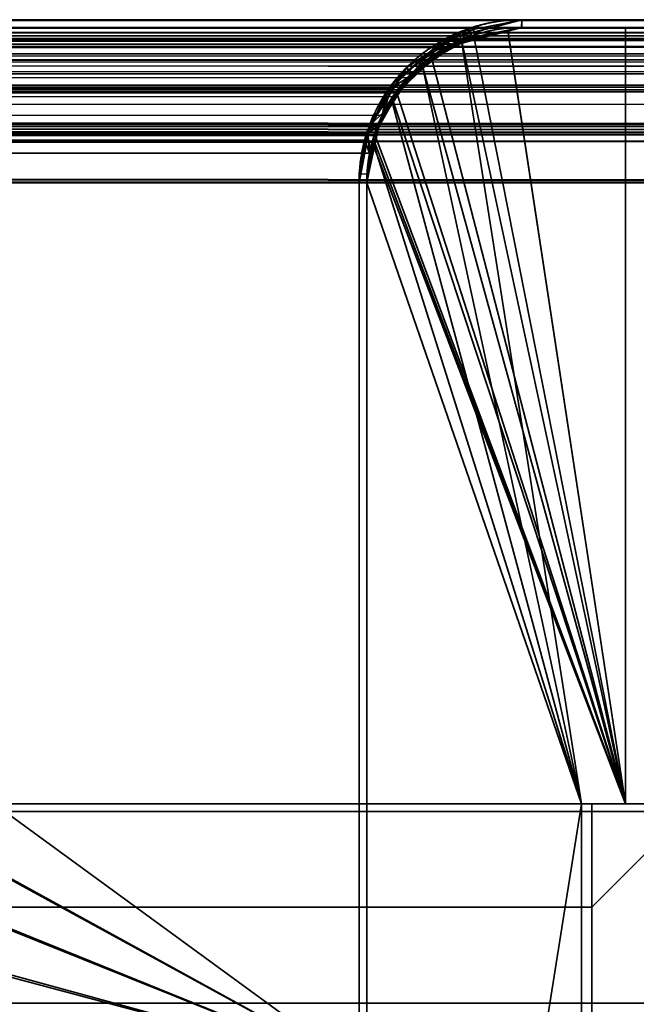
# Model space of a CAD drawing. Header units: millimetres. Extents: x -603 to 3703, y -115 to 193.
# Tile 208 of 256: x 404 to 416, y 174 to 193. Entities that reach past the tile are written whole.
import ezdxf

# ---------------------------------------------------------------- set-up
doc = ezdxf.new("R2010")
doc.units = ezdxf.units.MM
doc.layers.add('151', color=7, linetype='Continuous', true_color=0xffffff)

# ---------------------------------------------------------------- blocks, each defined once
blk = doc.blocks.new('UG_SURFACE_022')
at = {"layer": '151', "color": 7, "linetype": 'Continuous', "lineweight": 35}
for points in [[(469.249, 193.071, 2076.499), (-469.253, 193.073, 2076.503), (-468.158, 193.3, 2075.408)], [(-469.11, 193.197, 2076.36), (469.112, 193.204, 2076.362), (468.15, 193.45, 2075.4)], [(468.15, 193.45, 2075.4), (-468.15, 193.45, 2075.4), (-469.11, 193.197, 2076.36)], [(469.157, 193.126, 2076.407), (-468.158, 193.3, 2075.408), (-468.15, 193.3, 2075.4)], [(469.157, 193.126, 2076.407), (469.249, 193.071, 2076.499), (-468.158, 193.3, 2075.408)], [(468.15, 193.45, 2075.4), (414.15, 193.45, 2021.4), (-414.15, 193.45, 2021.4), (-468.15, 193.45, 2075.4)], [(468.15, 193.3, 2075.4), (-468.15, 193.3, 2075.4), (-414.15, 193.3, 2021.4), (414.15, 193.3, 2021.4)], [(-468.15, 193.3, 2075.4), (468.15, 193.3, 2075.4), (469.157, 193.126, 2076.407)], [(-413.188, 193.204, 2020.438), (-414.15, 193.45, 2021.4), (414.15, 193.45, 2021.4)], [(414.15, 193.3, 2021.4), (-414.15, 193.3, 2021.4), (-414.142, 193.3, 2021.392)], [(-414.142, 193.3, 2021.392), (413.052, 193.037, 2020.302), (414.15, 193.3, 2021.4)], [(-414.142, 193.3, 2021.392), (-413.052, 193.036, 2020.302), (413.052, 193.037, 2020.302)], [(414.15, 193.45, 2021.4), (413.19, 193.197, 2020.44), (-413.188, 193.204, 2020.438)], [(413.19, 193.197, 2020.44), (414.15, 193.45, 2021.4), (414.15, 193.3, 2021.4), (413.052, 193.037, 2020.302)], [(468.15, 193.3, 2075.4), (414.15, 193.3, 2021.4), (414.15, 193.45, 2021.4), (468.15, 193.45, 2075.4)], [(-469.7, 193.042, 2076.95), (469.661, 193.064, 2076.91), (469.112, 193.204, 2076.362)], [(469.112, 193.204, 2076.362), (-469.11, 193.197, 2076.36), (-469.7, 193.042, 2076.95)], [(-412.639, 193.064, 2019.889), (-413.188, 193.204, 2020.438), (413.19, 193.197, 2020.44)], [(-412.639, 193.064, 2019.889), (413.19, 193.197, 2020.44), (412.6, 193.042, 2019.85)], [(413.052, 193.037, 2020.302), (412.79, 192.974, 2020.04), (412.6, 193.042, 2019.85), (413.19, 193.197, 2020.44)], [(470.261, 192.404, 2077.511), (-470.268, 192.412, 2077.518), (-469.337, 193.055, 2076.587)], [(-469.974, 192.788, 2077.224), (469.976, 192.79, 2077.226), (469.661, 193.064, 2076.91)], [(-469.7, 193.042, 2076.95), (-469.974, 192.788, 2077.224), (469.661, 193.064, 2076.91)], [(470.171, 192.518, 2077.42), (-469.337, 193.055, 2076.587), (-469.253, 193.073, 2076.503)], [(470.171, 192.518, 2077.42), (470.261, 192.404, 2077.511), (-469.337, 193.055, 2076.587)], [(-469.253, 193.073, 2076.503), (469.249, 193.071, 2076.499), (470.171, 192.518, 2077.42)], [(412.79, 192.974, 2020.04), (413.052, 193.037, 2020.302), (-413.052, 193.036, 2020.302)], [(412.79, 192.974, 2020.04), (-413.052, 193.036, 2020.302), (-412.784, 192.971, 2020.034)], [(-412.784, 192.971, 2020.034), (412.036, 192.402, 2019.286), (412.79, 192.974, 2020.04)], [(-412.784, 192.971, 2020.034), (-412.031, 192.414, 2019.281), (412.036, 192.402, 2019.286)], [(412.6, 193.042, 2019.85), (-412.324, 192.79, 2019.574), (-412.639, 193.064, 2019.889)], [(412.6, 193.042, 2019.85), (412.326, 192.788, 2019.576), (-412.324, 192.79, 2019.574)], [(412.326, 192.788, 2019.576), (412.79, 192.974, 2020.04), (412.036, 192.402, 2019.286)], [(412.326, 192.788, 2019.576), (412.6, 193.042, 2019.85), (412.79, 192.974, 2020.04)], [(-470.687, 192.126, 2077.937), (470.672, 192.187, 2077.922), (469.976, 192.79, 2077.226)], [(469.976, 192.79, 2077.226), (-469.974, 192.788, 2077.224), (-470.687, 192.126, 2077.937)], [(-411.628, 192.187, 2018.878), (-412.324, 192.79, 2019.574), (412.326, 192.788, 2019.576)], [(-411.628, 192.187, 2018.878), (412.326, 192.788, 2019.576), (411.613, 192.126, 2018.863)], [(412.036, 192.402, 2019.286), (411.94, 192.329, 2019.19), (411.613, 192.126, 2018.863), (412.326, 192.788, 2019.576)], [(470.921, 191.389, 2078.171), (-470.652, 191.955, 2077.902), (-470.305, 192.387, 2077.555)], [(470.764, 191.773, 2078.013), (-470.305, 192.387, 2077.555), (-470.268, 192.412, 2077.518)], [(470.764, 191.773, 2078.013), (470.921, 191.389, 2078.171), (-470.305, 192.387, 2077.555)], [(-470.268, 192.412, 2077.518), (470.261, 192.404, 2077.511), (470.764, 191.773, 2078.013)], [(-412.031, 192.414, 2019.281), (411.446, 191.599, 2018.696), (411.94, 192.329, 2019.19)], [(411.446, 191.599, 2018.696), (-412.031, 192.414, 2019.281), (-411.995, 192.387, 2019.245)], [(411.94, 192.329, 2019.19), (412.036, 192.402, 2019.286), (-412.031, 192.414, 2019.281)], [(-411.995, 192.387, 2019.245), (411.378, 191.393, 2018.628), (411.446, 191.599, 2018.696)], [(-411.995, 192.387, 2019.245), (-411.484, 191.676, 2018.734), (411.378, 191.393, 2018.628)], [(-470.687, 192.126, 2077.937), (470.693, 192.146, 2077.943), (470.672, 192.187, 2077.922)], [(411.613, 192.126, 2018.863), (-411.607, 192.146, 2018.857), (-411.628, 192.187, 2018.878)], [(411.94, 192.329, 2019.19), (411.446, 191.599, 2018.696), (411.531, 192.05, 2018.781), (411.613, 192.126, 2018.863)], [(-470.769, 192.05, 2078.019), (-471.129, 191.258, 2078.379), (471.144, 191.279, 2078.394)], [(-470.687, 192.126, 2077.937), (-470.769, 192.05, 2078.019), (471.144, 191.279, 2078.394)], [(471.144, 191.279, 2078.394), (470.693, 192.146, 2077.943), (-470.687, 192.126, 2077.937)], [(-411.156, 191.279, 2018.406), (-411.607, 192.146, 2018.857), (411.613, 192.126, 2018.863)], [(-411.156, 191.279, 2018.406), (411.613, 192.126, 2018.863), (411.531, 192.05, 2018.781)], [(411.531, 192.05, 2018.781), (-411.155, 191.273, 2018.405), (-411.156, 191.279, 2018.406)], [(411.531, 192.05, 2018.781), (411.171, 191.258, 2018.421), (-411.155, 191.273, 2018.405)], [(411.171, 191.258, 2018.421), (411.531, 192.05, 2018.781), (411.446, 191.599, 2018.696), (411.378, 191.393, 2018.628)], [(470.921, 191.389, 2078.171), (-470.929, 191.394, 2078.179), (-470.652, 191.955, 2077.902)], [(-411.484, 191.676, 2018.734), (-411.381, 191.389, 2018.631), (411.378, 191.393, 2018.628)], [(471.045, 191.085, 2078.295), (-470.986, 191.279, 2078.236), (-470.929, 191.394, 2078.179)], [(-470.929, 191.394, 2078.179), (470.921, 191.389, 2078.171), (471.045, 191.085, 2078.295)], [(411.205, 190.871, 2018.455), (411.378, 191.393, 2018.628), (-411.381, 191.389, 2018.631)], [(411.378, 191.393, 2018.628), (411.205, 190.871, 2018.455), (411.171, 191.258, 2018.421)], [(-471.129, 191.258, 2078.379), (-471.191, 191.121, 2078.441), (471.3, 190.3, 2078.55)], [(471.15, 190.3, 2078.4), (-471.145, 190.481, 2078.395), (-470.986, 191.279, 2078.236)], [(-471.129, 191.258, 2078.379), (471.145, 191.273, 2078.395), (471.144, 191.279, 2078.394)], [(471.3, 190.3, 2078.55), (471.145, 191.273, 2078.395), (-471.129, 191.258, 2078.379)], [(471.045, 191.085, 2078.295), (471.15, 190.3, 2078.4), (-470.986, 191.279, 2078.236)], [(411.205, 190.871, 2018.455), (-411.381, 191.389, 2018.631), (-411.22, 190.944, 2018.47)], [(-411.155, 191.273, 2018.405), (411.171, 191.258, 2018.421), (411.109, 191.121, 2018.359)], [(411.109, 191.121, 2018.359), (-411, 190.3, 2018.25), (-411.155, 191.273, 2018.405)], [(411.205, 190.871, 2018.455), (411.109, 191.121, 2018.359), (411.171, 191.258, 2018.421)], [(-471.191, 191.121, 2078.441), (-471.3, 190.3, 2078.55), (471.3, 190.3, 2078.55)], [(411.109, 191.121, 2018.359), (411, 190.3, 2018.25), (-411, 190.3, 2018.25)], [(411, 190.3, 2018.25), (411.109, 191.121, 2018.359), (411.205, 190.871, 2018.455), (411.15, 190.3, 2018.4)], [(-411.22, 190.944, 2018.47), (411.15, 190.3, 2018.4), (411.205, 190.871, 2018.455)], [(-411.22, 190.944, 2018.47), (-411.15, 190.3, 2018.4), (411.15, 190.3, 2018.4)], [(471.15, 190.3, 2078.4), (-471.15, 190.3, 2078.4), (-471.145, 190.481, 2078.395)], [(-471.3, 190.3, 2078.55), (-471.3, 174.45, 2078.55), (471.3, 174.45, 2078.55), (471.3, 190.3, 2078.55)], [(471.15, 190.3, 2078.4), (471.15, 174.45, 2078.4), (-471.15, 174.45, 2078.4), (-471.15, 190.3, 2078.4)], [(411.15, 152.3, 2018.4), (411.15, 190.3, 2018.4), (-411.15, 190.3, 2018.4), (-411.15, 152.3, 2018.4)], [(-411, 152.3, 2018.25), (-411, 190.3, 2018.25), (411, 190.3, 2018.25), (411, 152.3, 2018.25)], [(411.15, 190.3, 2018.4), (411.15, 152.3, 2018.4), (411, 152.3, 2018.25), (411, 190.3, 2018.25)], [(471.15, 174.45, 2078.4), (471.3, 174.45, 2078.55), (-471.3, 174.45, 2078.55), (-471.15, 174.45, 2078.4)]]:
    blk.add_3dface(points, dxfattribs=at)
blk = doc.blocks.new('UG_SURFACE_023')
at = {"layer": '151', "color": 14, "linetype": 'Continuous', "lineweight": 35}
for points in [[(-416.15, 193.3, 2023.4), (-416.15, 178.3, 2023.4), (416.15, 178.3, 2023.4), (416.15, 193.3, 2023.4)], [(416.15, 193.3, 2023.4), (414.15, 193.3, 2021.4), (-414.15, 193.3, 2021.4), (-416.15, 193.3, 2023.4)], [(-413.234, 193.066, 2020.484), (-414.15, 193.3, 2021.4), (414.15, 193.3, 2021.4)], [(414.15, 193.3, 2021.4), (413.235, 193.059, 2020.485), (-413.234, 193.066, 2020.484)], [(413.235, 193.059, 2020.485), (414.15, 193.3, 2021.4), (416.15, 193.3, 2023.4), (416.15, 178.3, 2023.4)], [(-412.711, 192.933, 2019.961), (-413.234, 193.066, 2020.484), (413.235, 193.059, 2020.485)], [(-412.711, 192.933, 2019.961), (413.235, 193.059, 2020.485), (412.674, 192.912, 2019.924)], [(412.674, 192.912, 2019.924), (-412.411, 192.672, 2019.661), (-412.711, 192.933, 2019.961)], [(412.413, 192.67, 2019.663), (412.674, 192.912, 2019.924), (413.235, 193.059, 2020.485), (416.15, 178.3, 2023.4)], [(412.674, 192.912, 2019.924), (412.413, 192.67, 2019.663), (-412.411, 192.672, 2019.661)], [(-411.748, 192.097, 2018.998), (-412.411, 192.672, 2019.661), (412.413, 192.67, 2019.663)], [(-411.748, 192.097, 2018.998), (412.413, 192.67, 2019.663), (411.734, 192.039, 2018.984)], [(416.15, 178.3, 2023.4), (411.734, 192.039, 2018.984), (412.413, 192.67, 2019.663)], [(411.734, 192.039, 2018.984), (-411.728, 192.058, 2018.978), (-411.748, 192.097, 2018.998)], [(-411.298, 191.232, 2018.548), (-411.728, 192.058, 2018.978), (411.734, 192.039, 2018.984)], [(-411.298, 191.232, 2018.548), (411.734, 192.039, 2018.984), (411.656, 191.967, 2018.905)], [(411.656, 191.967, 2018.905), (-411.298, 191.227, 2018.548), (-411.298, 191.232, 2018.548)], [(411.656, 191.967, 2018.905), (411.313, 191.212, 2018.563), (-411.298, 191.227, 2018.548)], [(411.313, 191.212, 2018.563), (411.656, 191.967, 2018.905), (411.734, 192.039, 2018.984), (416.15, 178.3, 2023.4)], [(-411.298, 191.227, 2018.548), (411.313, 191.212, 2018.563), (411.254, 191.082, 2018.504)], [(411.254, 191.082, 2018.504), (-411.15, 190.3, 2018.4), (-411.298, 191.227, 2018.548)], [(411.254, 191.082, 2018.504), (411.313, 191.212, 2018.563), (416.15, 178.3, 2023.4)], [(411.254, 191.082, 2018.504), (411.15, 190.3, 2018.4), (-411.15, 190.3, 2018.4)], [(416.15, 178.3, 2023.4), (415.3, 178.3, 2022.55), (411.15, 190.3, 2018.4), (411.254, 191.082, 2018.504)], [(-411.15, 152.15, 2018.4), (-411.15, 190.3, 2018.4), (411.15, 190.3, 2018.4), (411.15, 152.15, 2018.4)], [(411.15, 152.15, 2018.4), (411.15, 190.3, 2018.4), (415.3, 178.3, 2022.55)], [(415.3, 178.3, 2022.55), (416.15, 178.3, 2023.4), (-416.15, 178.3, 2023.4), (-415.3, 178.3, 2022.55)], [(-415.3, 178.3, 2022.55), (-415.3, 149.3, 2022.55), (415.3, 149.3, 2022.55), (415.3, 178.3, 2022.55)], [(415.3, 178.3, 2022.55), (415.3, 149.3, 2022.55), (414, 149.3, 2021.25), (411.15, 152.15, 2018.4)]]:
    blk.add_3dface(points, dxfattribs=at)
blk = doc.blocks.new('UG_SURFACE_024')
at = {"layer": '151', "color": 14, "linetype": 'Continuous', "lineweight": 35}
for points in [[(-469.065, 193.059, 2076.315), (469.066, 193.066, 2076.316), (468.15, 193.3, 2075.4)], [(468.15, 193.3, 2075.4), (-468.15, 193.3, 2075.4), (-469.065, 193.059, 2076.315)], [(468.15, 193.3, 2075.4), (466.15, 193.3, 2073.4), (-466.15, 193.3, 2073.4), (-468.15, 193.3, 2075.4)], [(466.15, 174.45, 2073.4), (-466.15, 174.45, 2073.4), (-466.15, 193.3, 2073.4), (466.15, 193.3, 2073.4)], [(-469.887, 192.67, 2077.137), (469.889, 192.672, 2077.139), (469.589, 192.933, 2076.838)], [(-469.626, 192.912, 2076.876), (-469.887, 192.67, 2077.137), (469.589, 192.933, 2076.838)], [(-469.626, 192.912, 2076.876), (469.589, 192.933, 2076.838), (469.066, 193.066, 2076.316)], [(469.066, 193.066, 2076.316), (-469.065, 193.059, 2076.315), (-469.626, 192.912, 2076.876)], [(-470.566, 192.039, 2077.816), (470.552, 192.097, 2077.802), (469.889, 192.672, 2077.139)], [(469.889, 192.672, 2077.139), (-469.887, 192.67, 2077.137), (-470.566, 192.039, 2077.816)], [(-470.644, 191.967, 2077.894), (-470.987, 191.212, 2078.237), (471.002, 191.232, 2078.252)], [(-470.566, 192.039, 2077.816), (-470.644, 191.967, 2077.894), (471.002, 191.232, 2078.252)], [(-470.566, 192.039, 2077.816), (470.572, 192.058, 2077.822), (470.552, 192.097, 2077.802)], [(471.002, 191.232, 2078.252), (470.572, 192.058, 2077.822), (-470.566, 192.039, 2077.816)], [(-470.987, 191.212, 2078.237), (-471.046, 191.082, 2078.296), (471.15, 190.3, 2078.4)], [(-470.987, 191.212, 2078.237), (471.002, 191.227, 2078.252), (471.002, 191.232, 2078.252)], [(471.15, 190.3, 2078.4), (471.002, 191.227, 2078.252), (-470.987, 191.212, 2078.237)], [(-471.046, 191.082, 2078.296), (-471.15, 190.3, 2078.4), (471.15, 190.3, 2078.4)], [(-471.15, 190.3, 2078.4), (-471.15, 174.45, 2078.4), (471.15, 174.45, 2078.4), (471.15, 190.3, 2078.4)], [(466.15, 174.45, 2073.4), (471.15, 174.45, 2078.4), (-471.15, 174.45, 2078.4), (-466.15, 174.45, 2073.4)]]:
    blk.add_3dface(points, dxfattribs=at)
blk = doc.blocks.new('UG_SURFACE_025')
at = {"layer": '151', "color": 41, "linetype": 'Continuous', "lineweight": 35}
for points in [[(-466.15, 193.3, 2073.4), (-466.15, 178.3, 2073.4), (466.15, 178.3, 2073.4), (466.15, 193.3, 2073.4)], [(466.15, 193.3, 2073.4), (416.15, 193.3, 2023.4), (-416.15, 193.3, 2023.4), (-466.15, 193.3, 2073.4)], [(-416.15, 178.3, 2023.4), (-416.15, 193.3, 2023.4), (416.15, 193.3, 2023.4), (416.15, 178.3, 2023.4)], [(416.15, 193.3, 2023.4), (466.15, 193.3, 2073.4), (466.15, 178.3, 2073.4), (416.15, 178.3, 2023.4)], [(416.15, 178.3, 2023.4), (466.15, 178.3, 2073.4), (-466.15, 178.3, 2073.4), (-416.15, 178.3, 2023.4)]]:
    blk.add_3dface(points, dxfattribs=at)
blk = doc.blocks.new('UG_SURFACE_026')
at = {"layer": '151', "color": 14, "linetype": 'Continuous', "lineweight": 35}
for points in [[(414.15, 193.3, -4.75), (413.88, 193.246, -4.75), (413.879, 193.231, 2021.129)], [(413.879, 193.231, 2021.129), (414.15, 193.3, 2021.4), (414.15, 193.3, -4.75)], [(416.15, 178.3, 2023.4), (416.15, 193.3, 2023.4), (414.15, 193.3, 2021.4), (413.879, 193.231, 2021.129)], [(413.88, 193.246, -4.75), (414.15, 193.3, -4.75), (416.15, 193.3, -4.75), (416.15, 178.3, -4.75)], [(416.15, 193.3, 2023.4), (416.15, 193.3, -4.75), (414.15, 193.3, -4.75), (414.15, 193.3, 2021.4)], [(416.15, 193.3, 2023.4), (416.15, 178.3, 2023.4), (416.15, 178.3, -4.75), (416.15, 193.3, -4.75)], [(416.15, 178.3, -4.75), (412.983, 193.059, -4.75), (413.002, 193.072, -4.75), (413.88, 193.246, -4.75)], [(413.88, 193.246, -4.75), (413.002, 193.072, -4.75), (412.988, 193.003, 2020.238)], [(412.988, 193.003, 2020.238), (413.879, 193.231, 2021.129), (413.88, 193.246, -4.75)], [(413.879, 193.231, 2021.129), (412.988, 193.003, 2020.238), (415.3, 178.3, 2022.55), (416.15, 178.3, 2023.4)], [(412.983, 193.059, -4.75), (412.229, 192.555, -4.75), (412.237, 192.521, 2019.487)], [(412.229, 192.555, -4.75), (412.983, 193.059, -4.75), (416.15, 178.3, -4.75)], [(412.237, 192.521, 2019.487), (412.711, 192.933, 2019.961), (412.983, 193.059, -4.75)], [(415.3, 178.3, 2022.55), (412.988, 193.003, 2020.238), (412.711, 192.933, 2019.961), (412.237, 192.521, 2019.487)], [(412.711, 192.933, 2019.961), (412.988, 193.003, 2020.238), (412.983, 193.059, -4.75)], [(413.002, 193.072, -4.75), (412.983, 193.059, -4.75), (412.988, 193.003, 2020.238)], [(412.229, 192.555, -4.75), (412.029, 192.421, -4.75), (411.636, 191.882, 2018.886)], [(411.636, 191.882, 2018.886), (411.748, 192.097, 2018.998), (412.229, 192.555, -4.75)], [(411.662, 191.873, -4.75), (412.029, 192.421, -4.75), (412.229, 192.555, -4.75), (416.15, 178.3, -4.75)], [(411.748, 192.097, 2018.998), (412.237, 192.521, 2019.487), (412.229, 192.555, -4.75)], [(415.3, 178.3, 2022.55), (412.237, 192.521, 2019.487), (411.748, 192.097, 2018.998), (411.636, 191.882, 2018.886)], [(412.029, 192.421, -4.75), (411.662, 191.873, -4.75), (411.636, 191.882, 2018.886)], [(411.636, 191.882, 2018.886), (411.298, 191.232, 2018.548), (411.274, 191.077, 2018.524), (415.3, 178.3, 2022.55)], [(411.298, 191.232, 2018.548), (411.636, 191.882, 2018.886), (411.662, 191.873, -4.75)], [(411.298, 191.232, 2018.548), (411.662, 191.873, -4.75), (411.378, 191.448, -4.75)], [(416.15, 178.3, -4.75), (411.304, 191.073, -4.75), (411.378, 191.448, -4.75), (411.662, 191.873, -4.75)], [(411.378, 191.448, -4.75), (411.304, 191.073, -4.75), (411.274, 191.077, 2018.524)], [(411.274, 191.077, 2018.524), (411.298, 191.232, 2018.548), (411.378, 191.448, -4.75)], [(411.15, 190.3, 2018.4), (411.274, 191.077, 2018.524), (411.304, 191.073, -4.75)], [(411.274, 191.077, 2018.524), (411.15, 190.3, 2018.4), (415.3, 178.3, 2022.55)], [(411.304, 191.073, -4.75), (411.15, 190.3, -4.75), (411.15, 190.3, 2018.4)], [(416.15, 178.3, -4.75), (415.3, 178.3, -4.75), (411.15, 190.3, -4.75), (411.304, 191.073, -4.75)], [(411.15, 152.15, 2018.4), (411.15, 190.3, 2018.4), (411.15, 190.3, -4.75), (411.15, 152.15, -4.75)], [(411.15, 152.15, -4.75), (411.15, 190.3, -4.75), (415.3, 178.3, -4.75)], [(415.3, 178.3, 2022.55), (411.15, 190.3, 2018.4), (411.15, 152.15, 2018.4)], [(415.3, 178.3, -4.75), (415.3, 149.3, -4.75), (414, 149.3, -4.75), (411.15, 152.15, -4.75)], [(411.15, 152.15, 2018.4), (414, 149.3, 2021.25), (415.3, 149.3, 2022.55), (415.3, 178.3, 2022.55)], [(415.3, 178.3, 2022.55), (415.3, 178.3, -4.75), (416.15, 178.3, -4.75), (416.15, 178.3, 2023.4)], [(415.3, 178.3, 2022.55), (415.3, 149.3, 2022.55), (415.3, 149.3, -4.75), (415.3, 178.3, -4.75)]]:
    blk.add_3dface(points, dxfattribs=at)
blk = doc.blocks.new('UG_SURFACE_027')
at = {"layer": '151', "color": 7, "linetype": 'Continuous', "lineweight": 35}
for points in [[(413.052, 193.036, 2020.302), (414.142, 193.3, 2021.392), (414.15, 193.45, 2021.4), (413, 193.156, 2020.25)], [(414.15, 193.45, -4.75), (413.204, 193.263, -4.75), (413, 193.156, 2020.25)], [(413, 193.156, 2020.25), (414.15, 193.45, 2021.4), (414.15, 193.45, -4.75)], [(414.142, 193.3, 2021.392), (413.049, 193.072, -4.75), (413.251, 193.114, -4.75)], [(414.142, 193.3, 2021.392), (413.052, 193.036, 2020.302), (413.049, 193.072, -4.75)], [(414.15, 193.3, -4.75), (413.251, 193.114, -4.75), (413.204, 193.263, -4.75), (414.15, 193.45, -4.75)], [(413.251, 193.114, -4.75), (414.15, 193.3, 2021.4), (414.142, 193.3, 2021.392)], [(413.251, 193.114, -4.75), (414.15, 193.3, -4.75), (414.15, 193.3, 2021.4)], [(414.15, 193.45, 2021.4), (414.142, 193.3, 2021.392), (414.15, 193.3, 2021.4)], [(468.15, 193.45, 2075.4), (468.15, 193.45, -4.75), (414.15, 193.45, -4.75), (414.15, 193.45, 2021.4)], [(414.15, 193.45, -4.75), (468.15, 193.45, -4.75), (468.15, 193.3, -4.75), (414.15, 193.3, -4.75)], [(468.15, 193.45, 2075.4), (414.15, 193.45, 2021.4), (414.15, 193.3, 2021.4), (468.15, 193.3, 2075.4)], [(468.15, 193.3, 2075.4), (414.15, 193.3, 2021.4), (414.15, 193.3, -4.75), (468.15, 193.3, -4.75)], [(412.992, 193.221, -4.75), (412.951, 193.213, -4.75), (411.949, 192.466, 2019.199)], [(411.949, 192.466, 2019.199), (412.639, 193.064, 2019.889), (412.992, 193.221, -4.75)], [(412.951, 193.213, -4.75), (412.364, 192.822, -4.75), (411.949, 192.466, 2019.199)], [(412.97, 193.055, -4.75), (412.448, 192.704, -4.75), (412.364, 192.822, -4.75), (412.951, 193.213, -4.75)], [(412.639, 193.064, 2019.889), (413, 193.156, 2020.25), (412.992, 193.221, -4.75)], [(413, 193.156, 2020.25), (412.639, 193.064, 2019.889), (412.784, 192.971, 2020.034), (413.052, 193.036, 2020.302)], [(413.049, 193.072, -4.75), (412.97, 193.055, -4.75), (412.951, 193.213, -4.75), (412.992, 193.221, -4.75)], [(412.992, 193.221, -4.75), (413.204, 193.263, -4.75), (413.251, 193.114, -4.75), (413.049, 193.072, -4.75)], [(413.204, 193.263, -4.75), (412.992, 193.221, -4.75), (413, 193.156, 2020.25)], [(412.031, 192.414, 2019.281), (412.784, 192.971, 2020.034), (412.639, 193.064, 2019.889), (411.949, 192.466, 2019.199)], [(412.784, 192.971, 2020.034), (412.029, 192.421, -4.75), (412.448, 192.704, -4.75)], [(412.784, 192.971, 2020.034), (412.031, 192.414, 2019.281), (412.029, 192.421, -4.75)], [(412.448, 192.704, -4.75), (412.97, 193.055, -4.75), (413.052, 193.036, 2020.302)], [(412.448, 192.704, -4.75), (413.052, 193.036, 2020.302), (412.784, 192.971, 2020.034)], [(412.97, 193.055, -4.75), (413.049, 193.072, -4.75), (413.052, 193.036, 2020.302)], [(411.923, 192.527, -4.75), (412.364, 192.822, -4.75), (412.448, 192.704, -4.75), (412.029, 192.421, -4.75)], [(412.364, 192.822, -4.75), (411.923, 192.527, -4.75), (411.949, 192.466, 2019.199)], [(411.923, 192.527, -4.75), (411.699, 192.185, -4.75), (411.24, 191.44, 2018.49)], [(411.24, 191.44, 2018.49), (411.628, 192.187, 2018.878), (411.923, 192.527, -4.75)], [(411.995, 192.387, 2019.245), (411.364, 191.402, -4.75), (411.816, 192.095, -4.75)], [(411.995, 192.387, 2019.245), (411.484, 191.676, 2018.734), (411.364, 191.402, -4.75)], [(411.484, 191.676, 2018.734), (411.995, 192.387, 2019.245), (411.949, 192.466, 2019.199), (411.628, 192.187, 2018.878)], [(411.628, 192.187, 2018.878), (411.949, 192.466, 2019.199), (411.923, 192.527, -4.75)], [(412.029, 192.421, -4.75), (411.816, 192.095, -4.75), (411.699, 192.185, -4.75), (411.923, 192.527, -4.75)], [(411.816, 192.095, -4.75), (412.029, 192.421, -4.75), (412.031, 192.414, 2019.281)], [(411.816, 192.095, -4.75), (412.031, 192.414, 2019.281), (411.995, 192.387, 2019.245)], [(411.949, 192.466, 2019.199), (411.995, 192.387, 2019.245), (412.031, 192.414, 2019.281)], [(411.223, 191.458, -4.75), (411.699, 192.185, -4.75), (411.816, 192.095, -4.75), (411.364, 191.402, -4.75)], [(411.699, 192.185, -4.75), (411.223, 191.458, -4.75), (411.24, 191.44, 2018.49)], [(411.628, 192.187, 2018.878), (411.24, 191.44, 2018.49), (411.484, 191.676, 2018.734)], [(411.381, 191.389, 2018.631), (411.484, 191.676, 2018.734), (411.24, 191.44, 2018.49)], [(411.484, 191.676, 2018.734), (411.381, 191.389, 2018.631), (411.364, 191.402, -4.75)], [(411.223, 191.458, -4.75), (411.217, 191.45, -4.75), (411, 190.3, 2018.25)], [(411, 190.3, 2018.25), (411.156, 191.279, 2018.406), (411.223, 191.458, -4.75)], [(411, 190.3, 2018.25), (411.217, 191.45, -4.75), (411.204, 191.379, -4.75)], [(411.156, 191.279, 2018.406), (411.24, 191.44, 2018.49), (411.223, 191.458, -4.75)], [(411.24, 191.44, 2018.49), (411.156, 191.279, 2018.406), (411.22, 190.944, 2018.47), (411.381, 191.389, 2018.631)], [(411.36, 191.396, -4.75), (411.347, 191.327, -4.75), (411.204, 191.379, -4.75), (411.217, 191.45, -4.75)], [(411.364, 191.402, -4.75), (411.36, 191.396, -4.75), (411.217, 191.45, -4.75), (411.223, 191.458, -4.75)], [(411.347, 191.327, -4.75), (411.36, 191.396, -4.75), (411.381, 191.389, 2018.631)], [(411.36, 191.396, -4.75), (411.364, 191.402, -4.75), (411.381, 191.389, 2018.631)], [(411, 190.3, 2018.25), (411.204, 191.379, -4.75), (411.032, 190.472, -4.75)], [(411.15, 190.3, 2018.4), (411.22, 190.944, 2018.47), (411.156, 191.279, 2018.406), (411, 190.3, 2018.25)], [(411.347, 191.327, -4.75), (411.181, 190.463, -4.75), (411.032, 190.472, -4.75), (411.204, 191.379, -4.75)], [(411.381, 191.389, 2018.631), (411.181, 190.463, -4.75), (411.347, 191.327, -4.75)], [(411.181, 190.463, -4.75), (411.381, 191.389, 2018.631), (411.22, 190.944, 2018.47)], [(411.22, 190.944, 2018.47), (411.15, 190.3, -4.75), (411.181, 190.463, -4.75)], [(411.22, 190.944, 2018.47), (411.15, 190.3, 2018.4), (411.15, 190.3, -4.75)], [(411.181, 190.463, -4.75), (411.15, 190.3, -4.75), (411, 190.3, -4.75), (411.032, 190.472, -4.75)], [(411.032, 190.472, -4.75), (411, 190.3, -4.75), (411, 190.3, 2018.25)], [(411, 190.3, 2018.25), (411, 152.3, 2018.25), (411.15, 152.3, 2018.4), (411.15, 190.3, 2018.4)], [(411, 152.3, -4.75), (411, 190.3, -4.75), (411.15, 190.3, -4.75), (411.15, 152.3, -4.75)], [(411, 152.3, 2018.25), (411, 190.3, 2018.25), (411, 190.3, -4.75), (411, 152.3, -4.75)], [(411.15, 152.3, -4.75), (411.15, 190.3, -4.75), (411.15, 190.3, 2018.4), (411.15, 152.3, 2018.4)]]:
    blk.add_3dface(points, dxfattribs=at)
blk = doc.blocks.new('UG_SURFACE_028')
at = {"layer": '151', "color": 41, "linetype": 'Continuous', "lineweight": 35}
for points in [[(416.15, 178.3, 2023.4), (416.15, 193.3, 2023.4), (416.15, 193.3, -4.75), (416.15, 178.3, -4.75)], [(466.15, 193.3, 2073.4), (466.15, 193.3, -4.75), (416.15, 193.3, -4.75), (416.15, 193.3, 2023.4)], [(466.15, 178.3, -4.75), (416.15, 178.3, -4.75), (416.15, 193.3, -4.75), (466.15, 193.3, -4.75)], [(416.15, 178.3, 2023.4), (466.15, 178.3, 2073.4), (466.15, 193.3, 2073.4), (416.15, 193.3, 2023.4)], [(416.15, 178.3, 2023.4), (416.15, 178.3, -4.75), (466.15, 178.3, -4.75), (466.15, 178.3, 2073.4)]]:
    blk.add_3dface(points, dxfattribs=at)
blk = doc.blocks.new('UG_SURFACE_057')
at = {"layer": '151', "color": 7, "linetype": 'Continuous', "lineweight": 35}
for points in [[(411, 178.3, 2018.25), (-411, 178.3, 2018.25), (-411, 178.15, 2018.25), (411, 178.15, 2018.25)], [(404.15, 178.3, 2011.4), (-404.15, 178.3, 2011.4), (-411, 178.3, 2018.25), (411, 178.3, 2018.25)], [(404.15, 178.3, 2011.4), (411, 178.3, 2018.25), (411, 178.15, 2018.25), (404.15, 178.15, 2011.4)], [(404.15, 178.15, 2011.4), (411, 178.15, 2018.25), (-411, 178.15, 2018.25), (-404.15, 178.15, 2011.4)]]:
    blk.add_3dface(points, dxfattribs=at)
blk = doc.blocks.new('UG_SURFACE_059')
at = {"layer": '151', "color": 14, "linetype": 'Continuous', "lineweight": 35}
for points in [[(411, 173.15, 2018.25), (411, 178.15, 2018.25), (-411, 178.15, 2018.25), (-411, 173.15, 2018.25)], [(411, 178.15, 2018.25), (404.15, 178.15, 2011.4), (-404.15, 178.15, 2011.4), (-411, 178.15, 2018.25)], [(402.626, 177.749, 2009.876), (404.15, 178.15, 2011.4), (411, 178.15, 2018.25), (411, 173.15, 2018.25)], [(411, 173.15, 2018.25), (401.255, 177.1, 2008.505), (401.689, 177.503, 2008.939), (402.626, 177.749, 2009.876)], [(400.123, 176.049, 2007.373), (401.255, 177.1, 2008.505), (411, 173.15, 2018.25)], [(411, 173.15, 2018.25), (399.422, 174.671, 2006.671), (399.993, 175.928, 2007.242), (400.123, 176.049, 2007.373)], [(411, 173.15, 2018.25), (399.15, 173.15, 2006.4), (399.323, 174.454, 2006.573), (399.422, 174.671, 2006.671)]]:
    blk.add_3dface(points, dxfattribs=at)
blk = doc.blocks.new('UG_SURFACE_060')
at = {"layer": '151', "color": 14, "linetype": 'Continuous', "lineweight": 35}
for points in [[(421.15, 178.15, 2028.4), (417.35, 178.15, 2024.6), (-417.35, 178.15, 2024.6), (-421.15, 178.15, 2028.4)], [(421.15, 173.15, 2028.4), (421.15, 178.15, 2028.4), (-421.15, 178.15, 2028.4), (-421.15, 173.15, 2028.4)], [(415.5, 176.3, 2022.75), (-415.5, 176.3, 2022.75), (-417.35, 178.15, 2024.6), (417.35, 178.15, 2024.6)], [(421.15, 173.15, 2028.4), (415.5, 173.15, 2022.75), (415.5, 176.3, 2022.75), (417.35, 178.15, 2024.6)], [(415.5, 176.3, 2022.75), (415.5, 173.15, 2022.75), (-415.5, 173.15, 2022.75), (-415.5, 176.3, 2022.75)]]:
    blk.add_3dface(points, dxfattribs=at)
blk = doc.blocks.new('UG_SURFACE_061')
at = {"layer": '151', "color": 252, "linetype": 'Continuous', "lineweight": 35}
for points in [[(-417.5, 178.3, 2024.75), (-415.5, 176.3, 2022.75), (415.5, 176.3, 2022.75), (417.5, 178.3, 2024.75)], [(-417.5, 178.3, 2024.75), (417.5, 178.3, 2024.75), (415.5, 178.3, 2022.75), (-415.5, 178.3, 2022.75)], [(-415.5, 176.3, 2022.75), (-415.5, 178.3, 2022.75), (415.5, 178.3, 2022.75), (415.5, 176.3, 2022.75)], [(417.5, 178.3, 2024.75), (417.5, 178.3, -4.75), (415.5, 178.3, -4.75), (415.5, 178.3, 2022.75)], [(415.5, 176.3, 2022.75), (415.5, 178.3, 2022.75), (415.5, 178.3, -4.75), (415.5, 176.3, -4.75)], [(417.5, 178.3, 2024.75), (415.5, 176.3, 2022.75), (415.5, 176.3, -4.75), (417.5, 178.3, -4.75)], [(417.5, 178.3, -4.75), (415.5, 176.3, -4.75), (415.5, 178.3, -4.75)]]:
    blk.add_3dface(points, dxfattribs=at)
blk = doc.blocks.new('UG_SURFACE_062')
at = {"layer": '151', "color": 7, "linetype": 'Continuous', "lineweight": 35}
for points in [[(-419.15, 178.15, 2026.4), (419.15, 178.15, 2026.4), (419.15, 178.3, 2026.4), (-419.15, 178.3, 2026.4)], [(419.15, 178.3, 2026.4), (417.5, 178.3, 2024.75), (-417.5, 178.3, 2024.75), (-419.15, 178.3, 2026.4)], [(-417.35, 178.15, 2024.6), (-417.5, 178.3, 2024.75), (417.5, 178.3, 2024.75), (417.35, 178.15, 2024.6)], [(419.15, 178.15, 2026.4), (-419.15, 178.15, 2026.4), (-417.35, 178.15, 2024.6), (417.35, 178.15, 2024.6)]]:
    blk.add_3dface(points, dxfattribs=at)
blk = doc.blocks.new('UG_SURFACE_064')
at = {"layer": '151', "color": 7, "linetype": 'Continuous', "lineweight": 35}
for points in [[(404.15, 178.15, 2011.4), (411, 178.15, 2018.25), (411, 178.3, 2018.25), (404.15, 178.3, 2011.4)], [(404.15, 178.3, 2011.4), (411, 178.3, 2018.25), (411, 178.3, -4.75), (404.15, 178.3, -4.75)], [(404.15, 178.3, -4.75), (411, 178.3, -4.75), (411, 178.15, -4.75), (404.15, 178.15, -4.75)], [(411, 178.3, -4.75), (411, 178.3, 2018.25), (411, 178.15, 2018.25), (411, 178.15, -4.75)], [(404.15, 178.15, 2011.4), (404.15, 178.15, -4.75), (411, 178.15, -4.75), (411, 178.15, 2018.25)]]:
    blk.add_3dface(points, dxfattribs=at)
blk = doc.blocks.new('UG_SURFACE_065')
at = {"layer": '151', "color": 14, "linetype": 'Continuous', "lineweight": 35}
for points in [[(411, 173.15, -4.75), (399.15, 173.15, -4.75), (402.568, 177.835, -4.75), (404.15, 178.15, -4.75)], [(404.15, 178.15, -4.75), (402.568, 177.835, -4.75), (402.576, 177.748, 2009.825)], [(402.576, 177.748, 2009.825), (404.15, 178.15, 2011.4), (404.15, 178.15, -4.75)], [(411, 173.15, 2018.25), (411, 178.15, 2018.25), (404.15, 178.15, 2011.4), (402.576, 177.748, 2009.825)], [(411, 178.15, 2018.25), (411, 178.15, -4.75), (404.15, 178.15, -4.75), (404.15, 178.15, 2011.4)], [(404.15, 178.15, -4.75), (411, 178.15, -4.75), (411, 173.15, -4.75)], [(411, 173.15, -4.75), (411, 178.15, -4.75), (411, 178.15, 2018.25), (411, 173.15, 2018.25)], [(401.226, 177.094, -4.75), (402.237, 177.769, -4.75), (402.568, 177.835, -4.75), (399.15, 173.15, -4.75)], [(402.568, 177.835, -4.75), (402.237, 177.769, -4.75), (401.218, 177.074, 2008.468)], [(401.218, 177.074, 2008.468), (401.752, 177.538, 2009.002), (402.568, 177.835, -4.75)], [(402.237, 177.769, -4.75), (401.226, 177.094, -4.75), (401.218, 177.074, 2008.468)], [(411, 173.15, 2018.25), (402.576, 177.748, 2009.825), (401.752, 177.538, 2009.002), (401.218, 177.074, 2008.468)], [(401.752, 177.538, 2009.002), (402.576, 177.748, 2009.825), (402.568, 177.835, -4.75)], [(400.206, 176.074, -4.75), (400.614, 176.686, -4.75), (401.226, 177.094, -4.75), (399.15, 173.15, -4.75)], [(401.218, 177.074, 2008.468), (400.147, 176.145, 2007.396), (400.134, 176.121, 2007.384), (411, 173.15, 2018.25)], [(400.147, 176.145, 2007.396), (401.226, 177.094, -4.75), (400.614, 176.686, -4.75)], [(400.147, 176.145, 2007.396), (401.218, 177.074, 2008.468), (401.226, 177.094, -4.75)], [(400.614, 176.686, -4.75), (400.206, 176.074, -4.75), (400.134, 176.121, 2007.384)], [(400.134, 176.121, 2007.384), (400.147, 176.145, 2007.396), (400.614, 176.686, -4.75)], [(400.206, 176.074, -4.75), (399.15, 173.15, -4.75), (399.21, 173.452, -4.75)], [(400.206, 176.074, -4.75), (399.21, 173.452, -4.75), (399.473, 174.772, -4.75)], [(399.433, 174.772, 2006.683), (400.134, 176.121, 2007.384), (400.206, 176.074, -4.75)], [(411, 173.15, 2018.25), (400.134, 176.121, 2007.384), (399.433, 174.772, 2006.683)], [(400.206, 176.074, -4.75), (399.531, 175.063, -4.75), (399.433, 174.772, 2006.683)], [(399.473, 174.772, -4.75), (399.531, 175.063, -4.75), (400.206, 176.074, -4.75)], [(399.531, 175.063, -4.75), (399.473, 174.772, -4.75), (399.433, 174.772, 2006.683)], [(399.473, 174.772, -4.75), (399.21, 173.452, -4.75), (399.198, 173.45, 2006.448)], [(399.198, 173.45, 2006.448), (399.397, 174.703, 2006.647), (399.473, 174.772, -4.75)], [(399.433, 174.772, 2006.683), (399.397, 174.703, 2006.647), (399.198, 173.45, 2006.448), (411, 173.15, 2018.25)], [(399.397, 174.703, 2006.647), (399.433, 174.772, 2006.683), (399.473, 174.772, -4.75)], [(399.21, 173.452, -4.75), (399.15, 173.15, -4.75), (399.15, 173.15, 2006.4)], [(399.15, 173.15, 2006.4), (399.198, 173.45, 2006.448), (399.21, 173.452, -4.75)], [(399.198, 173.45, 2006.448), (399.15, 173.15, 2006.4), (411, 173.15, 2018.25)], [(399.15, 173.15, 2006.4), (399.15, 173.15, -4.75), (411, 173.15, -4.75), (411, 173.15, 2018.25)]]:
    blk.add_3dface(points, dxfattribs=at)
blk = doc.blocks.new('UG_SURFACE_069')
at = {"layer": '151', "color": 14, "linetype": 'Continuous', "lineweight": 35}
for points in [[(421.15, 173.15, -4.75), (415.5, 173.15, -4.75), (415.5, 176.3, -4.75), (417.35, 178.15, -4.75)], [(417.35, 178.15, 2024.6), (415.5, 176.3, 2022.75), (415.5, 173.15, 2022.75), (421.15, 173.15, 2028.4)], [(415.5, 176.3, -4.75), (415.5, 176.3, 2022.75), (417.35, 178.15, 2024.6), (417.35, 178.15, -4.75)], [(417.35, 178.15, -4.75), (421.15, 178.15, -4.75), (421.15, 173.15, -4.75)], [(421.15, 173.15, 2028.4), (421.15, 178.15, 2028.4), (417.35, 178.15, 2024.6)], [(421.15, 178.15, 2028.4), (421.15, 178.15, -4.75), (417.35, 178.15, -4.75), (417.35, 178.15, 2024.6)], [(421.15, 173.15, -4.75), (421.15, 178.15, -4.75), (421.15, 178.15, 2028.4), (421.15, 173.15, 2028.4)], [(415.5, 176.3, -4.75), (415.5, 173.15, -4.75), (415.5, 173.15, 2022.75), (415.5, 176.3, 2022.75)], [(415.5, 173.15, 2022.75), (415.5, 173.15, -4.75), (421.15, 173.15, -4.75), (421.15, 173.15, 2028.4)]]:
    blk.add_3dface(points, dxfattribs=at)

msp = doc.modelspace()

# ---------------------------------------------------------------- linework, layer by layer
at = {"layer": '151', "color": 252, "linetype": 'Continuous', "lineweight": 35, "true_color": 0x939598}
for p, q in [((-468.15, 193.45, 2075.4), (468.15, 193.45, 2075.4)), ((-468.15, 193.3, 2075.4), (468.15, 193.3, 2075.4)), ((-466.15, 193.3, 2073.4), (466.15, 193.3, 2073.4)), ((-466.15, 193.3, 2073.4), (466.15, 193.3, 2073.4)), ((-416.15, 193.3, 2023.4), (416.15, 193.3, 2023.4)), ((-416.15, 193.3, 2023.4), (416.15, 193.3, 2023.4)), ((-414.15, 193.45, 2021.4), (414.15, 193.45, 2021.4)), ((-414.15, 193.3, 2021.4), (414.15, 193.3, 2021.4)), ((-414.15, 193.3, 2021.4), (414.15, 193.3, 2021.4)), ((414.15, 193.45, 2021.4), (414.15, 193.45, -4.75)), ((414.15, 193.45, 2021.4), (468.15, 193.45, 2075.4)), ((468.15, 193.45, 2075.4), (414.15, 193.45, 2021.4)), ((468.15, 193.45, -4.75), (414.15, 193.45, -4.75)), ((414.15, 193.45, 2021.4), (414.15, 193.45, -4.75)), ((414.15, 193.3, 2021.4), (414.15, 193.3, -4.75)), ((414.15, 193.3, 2021.4), (414.15, 193.3, -4.75)), ((416.15, 193.3, 2023.4), (414.15, 193.3, 2021.4)), ((414.15, 193.3, 2021.4), (416.15, 193.3, 2023.4)), ((414.15, 193.3, -4.75), (416.15, 193.3, -4.75)), ((468.15, 193.3, 2075.4), (414.15, 193.3, 2021.4)), ((468.15, 193.3, -4.75), (414.15, 193.3, -4.75)), ((414.15, 193.3, 2021.4), (468.15, 193.3, 2075.4)), ((416.15, 178.3, 2023.4), (416.15, 193.3, 2023.4)), ((416.15, 193.3, -4.75), (416.15, 178.3, -4.75)), ((416.15, 193.3, 2023.4), (416.15, 178.3, 2023.4)), ((416.15, 178.3, -4.75), (416.15, 193.3, -4.75)), ((416.15, 193.3, 2023.4), (416.15, 193.3, -4.75)), ((466.15, 193.3, 2073.4), (416.15, 193.3, 2023.4)), ((416.15, 193.3, 2023.4), (416.15, 178.3, 2023.4)), ((416.15, 193.3, 2023.4), (466.15, 193.3, 2073.4)), ((416.15, 193.3, -4.75), (466.15, 193.3, -4.75)), ((416.15, 178.3, 2023.4), (416.15, 193.3, 2023.4)), ((416.15, 193.3, 2023.4), (416.15, 193.3, -4.75)), ((416.15, 178.3, 2023.4), (416.15, 193.3, 2023.4)), ((-471.3, 190.3, 2078.55), (471.3, 190.3, 2078.55)), ((-471.15, 190.3, 2078.4), (471.15, 190.3, 2078.4)), ((-471.15, 190.3, 2078.4), (471.15, 190.3, 2078.4)), ((-411.15, 190.3, 2018.4), (411.15, 190.3, 2018.4)), ((-411, 190.3, 2018.25), (411, 190.3, 2018.25)), ((411, 190.3, 2018.25), (411, 152.3, 2018.25)), ((411, 190.3, 2018.25), (411, 152.3, 2018.25)), ((411, 190.3, 2018.25), (411, 190.3, -4.75)), ((411, 152.3, -4.75), (411, 190.3, -4.75)), ((411.15, 190.3, 2018.4), (411.15, 152.15, 2018.4)), ((411.15, 190.3, -4.75), (411.15, 152.15, -4.75)), ((411.15, 190.3, 2018.4), (411.15, 152.3, 2018.4)), ((411.15, 190.3, 2018.4), (411.15, 152.3, 2018.4)), ((411.15, 190.3, 2018.4), (411.15, 190.3, -4.75)), ((411.15, 190.3, 2018.4), (411.15, 152.15, 2018.4)), ((411.15, 152.3, -4.75), (411.15, 190.3, -4.75)), ((-466.15, 178.3, 2073.4), (466.15, 178.3, 2073.4)), ((419.15, 178.3, 2026.4), (-419.15, 178.3, 2026.4)), ((417.5, 178.3, 2024.75), (-417.5, 178.3, 2024.75)), ((417.5, 178.3, 2024.75), (-417.5, 178.3, 2024.75)), ((-416.15, 178.3, 2023.4), (416.15, 178.3, 2023.4)), ((-416.15, 178.3, 2023.4), (416.15, 178.3, 2023.4)), ((415.5, 178.3, 2022.75), (-415.5, 178.3, 2022.75)), ((-415.3, 178.3, 2022.55), (415.3, 178.3, 2022.55)), ((411, 178.3, 2018.25), (-411, 178.3, 2018.25)), ((411, 178.3, 2018.25), (404.15, 178.3, 2011.4)), ((404.15, 178.3, -4.75), (411, 178.3, -4.75)), ((404.15, 178.3, 2011.4), (411, 178.3, 2018.25)), ((411, 178.15, 2018.25), (411, 178.3, 2018.25)), ((411, 178.3, -4.75), (411, 178.3, 2018.25)), ((411, 178.3, 2018.25), (411, 178.15, 2018.25)), ((411, 178.3, -4.75), (411, 178.15, -4.75)), ((415.3, 149.3, 2022.55), (415.3, 178.3, 2022.55)), ((415.3, 178.3, 2022.55), (415.3, 178.3, -4.75)), ((415.3, 178.3, 2022.55), (416.15, 178.3, 2023.4)), ((415.3, 149.3, 2022.55), (415.3, 178.3, 2022.55)), ((416.15, 178.3, 2023.4), (415.3, 178.3, 2022.55)), ((415.3, 149.3, -4.75), (415.3, 178.3, -4.75)), ((416.15, 178.3, -4.75), (415.3, 178.3, -4.75)), ((415.3, 149.3, 2022.55), (415.3, 178.3, 2022.55)), ((417.5, 178.3, 2024.75), (415.5, 176.3, 2022.75)), ((415.5, 176.3, 2022.75), (415.5, 178.3, 2022.75)), ((415.5, 178.3, -4.75), (417.5, 178.3, -4.75)), ((415.5, 178.3, -4.75), (415.5, 178.3, 2022.75)), ((417.5, 178.3, -4.75), (415.5, 176.3, -4.75)), ((415.5, 176.3, -4.75), (415.5, 178.3, -4.75)), ((416.15, 178.3, 2023.4), (416.15, 178.3, -4.75)), ((416.15, 178.3, 2023.4), (466.15, 178.3, 2073.4)), ((466.15, 178.3, 2073.4), (416.15, 178.3, 2023.4)), ((416.15, 178.3, 2023.4), (416.15, 178.3, -4.75)), ((466.15, 178.3, -4.75), (416.15, 178.3, -4.75)), ((421.15, 178.15, 2028.4), (-421.15, 178.15, 2028.4)), ((419.15, 178.15, 2026.4), (-419.15, 178.15, 2026.4)), ((417.35, 178.15, 2024.6), (-417.35, 178.15, 2024.6)), ((417.35, 178.15, 2024.6), (-417.35, 178.15, 2024.6)), ((411, 178.15, 2018.25), (-411, 178.15, 2018.25)), ((411, 178.15, 2018.25), (-411, 178.15, 2018.25)), ((404.15, 178.15, 2011.4), (411, 178.15, 2018.25)), ((404.15, 178.15, 2011.4), (411, 178.15, 2018.25)), ((411, 178.15, -4.75), (404.15, 178.15, -4.75)), ((411, 178.15, 2018.25), (404.15, 178.15, 2011.4)), ((404.15, 178.15, -4.75), (411, 178.15, -4.75)), ((411, 178.15, 2018.25), (404.15, 178.15, 2011.4)), ((411, 173.15, 2018.25), (411, 178.15, 2018.25)), ((411, 178.15, -4.75), (411, 178.15, 2018.25)), ((411, 178.15, -4.75), (411, 178.15, 2018.25)), ((411, 173.15, 2018.25), (411, 178.15, 2018.25)), ((411, 173.15, -4.75), (411, 178.15, -4.75)), ((417.35, 178.15, -4.75), (415.5, 176.3, -4.75)), ((417.35, 178.15, 2024.6), (415.5, 176.3, 2022.75)), ((417.35, 178.15, 2024.6), (415.5, 176.3, 2022.75)), ((415.5, 176.3, 2022.75), (-415.5, 176.3, 2022.75)), ((415.5, 176.3, 2022.75), (-415.5, 176.3, 2022.75)), ((415.5, 176.3, 2022.75), (415.5, 173.15, 2022.75)), ((415.5, 176.3, -4.75), (415.5, 176.3, 2022.75)), ((415.5, 176.3, -4.75), (415.5, 176.3, 2022.75)), ((415.5, 176.3, 2022.75), (415.5, 173.15, 2022.75)), ((415.5, 176.3, -4.75), (415.5, 173.15, -4.75)), ((-471.3, 174.45, 2078.55), (471.3, 174.45, 2078.55)), ((-471.15, 174.45, 2078.4), (471.15, 174.45, 2078.4)), ((-471.15, 174.45, 2078.4), (471.15, 174.45, 2078.4)), ((-466.15, 174.45, 2073.4), (466.15, 174.45, 2073.4))]:
    msp.add_line(p, q, dxfattribs=at)
msp.add_arc((414.15, 190.3, -4.75), 3, 90, 180, dxfattribs=at)
for points, degree in [([(-468.15, 193.3, 2075.4), (-156.05, 193.3, 2075.4), (156.05, 193.3, 2075.4), (468.15, 193.3, 2075.4)], 3), ([(414.15, 193.3, -4.75), (414.15, 193.45, -4.75)], 1), ([(-411.15, 190.3, 2018.4), (-137.05, 190.3, 2018.4), (137.05, 190.3, 2018.4), (411.15, 190.3, 2018.4)], 3), ([(411, 190.3, -4.75), (411.15, 190.3, -4.75)], 1), ([(411.15, 190.3, 2018.4), (411.15, 190.3, 1344.017), (411.15, 190.3, 669.633), (411.15, 190.3, -4.75)], 3), ([(411.15, 190.3, 2018.4), (411.15, 190.3, 1344.017), (411.15, 190.3, 669.633), (411.15, 190.3, -4.75)], 3)]:
    msp.add_open_spline(points, degree=degree, dxfattribs=at)
for points in [[(414.15, 193.45, -4.75), (411, 193.45, -4.75), (411, 190.3, -4.75)], [(414.15, 193.45, 2021.4), (411, 193.45, 2018.25), (411, 190.3, 2018.25)], [(411, 190.3, 2018.25), (411, 193.45, 2018.25), (414.15, 193.45, 2021.4)], [(411.15, 190.3, 2018.4), (411.15, 193.3, 2018.4), (414.15, 193.3, 2021.4)], [(414.15, 193.3, 2021.4), (411.15, 193.3, 2018.4), (411.15, 190.3, 2018.4)]]:
    msp.add_rational_spline(points, [1, 0.707106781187, 1], degree=2, dxfattribs=at)
for points, knots in [([(411.15, 190.3, 2018.4), (411.15, 190.78, 2018.4), (411.27, 191.247, 2018.52), (411.663, 192.034, 2018.913), (411.926, 192.349, 2019.176), (412.796, 193.082, 2020.046), (413.481, 193.3, 2020.731), (414.15, 193.3, 2021.4)], [0, 0, 0, 0, 0.25, 0.25, 0.5, 0.5, 1, 1, 1, 1]), ([(414.15, 193.3, -4.75), (413.362, 193.3, -4.75), (412.584, 192.977, -4.75), (411.473, 191.866, -4.75), (411.15, 191.088, -4.75), (411.15, 190.3, -4.75)], [0, 0, 0, 0, 0.5, 0.5, 1, 1, 1, 1]), ([(414.15, 193.3, 2021.4), (413.471, 193.3, 2020.721), (412.796, 193.082, 2020.046), (411.929, 192.352, 2019.179), (411.665, 192.037, 2018.915), (411.271, 191.251, 2018.521), (411.15, 190.784, 2018.4), (411.15, 190.3, 2018.4)], [0, 0, 0, 0, 0.5, 0.5, 0.75, 0.75, 1, 1, 1, 1])]:
    msp.add_open_spline(points, degree=3, knots=knots, dxfattribs=at)

# ---------------------------------------------------------------- block references
for name in ['UG_SURFACE_022', 'UG_SURFACE_024', 'UG_SURFACE_025', 'UG_SURFACE_023', 'UG_SURFACE_027', 'UG_SURFACE_026', 'UG_SURFACE_028', 'UG_SURFACE_062', 'UG_SURFACE_061', 'UG_SURFACE_057', 'UG_SURFACE_064', 'UG_SURFACE_060', 'UG_SURFACE_059', 'UG_SURFACE_065', 'UG_SURFACE_069']:
    msp.add_blockref(name, (0, 0), dxfattribs=at)

doc.saveas('drawing.dxf')
